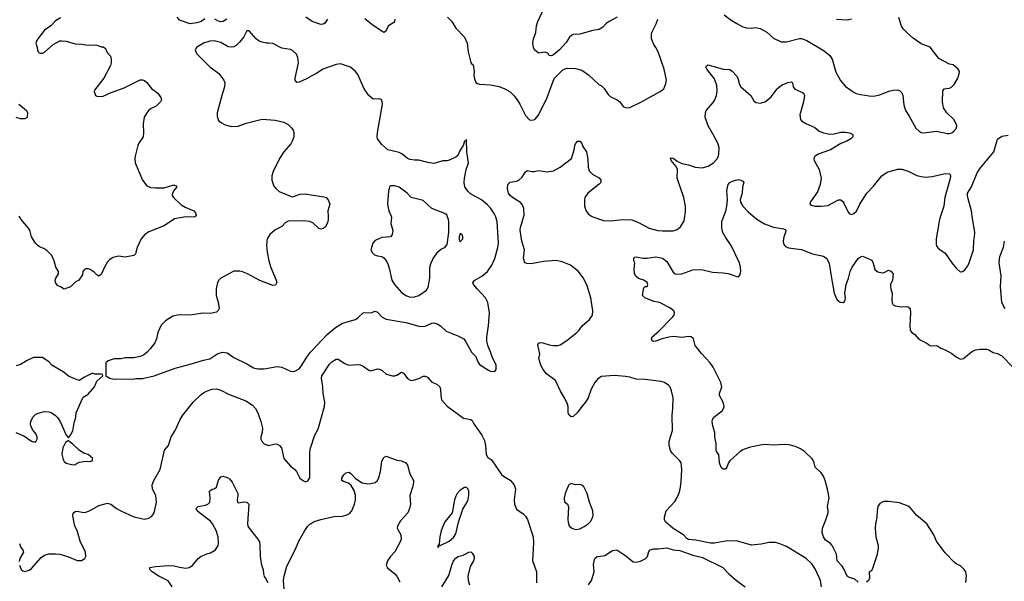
# Model space of a CAD drawing. Header units: inches. Extents: x 1934316 to 2140091, y 524953 to 667329.
# Tile 117 of 256: x 1967322 to 1976373, y 586642 to 591806. Entities that reach past the tile are written whole.
import ezdxf

# ---------------------------------------------------------------- set-up
doc = ezdxf.new("R2010")
doc.units = ezdxf.units.IN
doc.header["$MEASUREMENT"] = 0
for name, color, linetype in [('B9568', 7, 'Continuous'), ('B9569', 7, 'Continuous'), ('B9578', 7, 'Continuous'), ('B9579', 7, 'Continuous')]:
    doc.layers.add(name, color=color, linetype=linetype)

msp = doc.modelspace()

# ---------------------------------------------------------------- linework, layer by layer
at = {"layer": 'B9568', "color": 5}
for points, elevation in [([(1968937.7, 590000), (1968930, 589989), (1968850, 589992.7), (1968744.5, 589975.5), (1968650.5, 589909.5), (1968510, 589856.2), (1968470.6, 589830), (1968437.1, 589790), (1968400.5, 589710), (1968385.4, 589654.6), (1968370, 589638), (1968290, 589621.2), (1968230, 589632.3), (1968179.8, 589620.2), (1968150, 589601.2), (1968130, 589579), (1968100.7, 589530), (1968070, 589462), (1968050, 589449), (1968030, 589459), (1968005.6, 589485.6), (1967970, 589509.3), (1967954.9, 589514.9), (1967930, 589515.6), (1967918.8, 589510), (1967903, 589490), (1967899.8, 589460.2), (1967864.7, 589410), (1967830, 589394), (1967790, 589349.3), (1967730, 589328.7), (1967698, 589350), (1967670, 589361.2), (1967649.5, 589390), (1967646.6, 589410), (1967652.7, 589430), (1967679.3, 589470), (1967677.2, 589490), (1967655.1, 589530), (1967637.6, 589590), (1967616.6, 589636.6), (1967570, 589682.7), (1967542.5, 589702.5), (1967510, 589713.6), (1967490, 589726), (1967466.3, 589750), (1967431.1, 589810), (1967413.3, 589870), (1967401.3, 589890), (1967334, 589970), (1967322, 589990), (1967318.2, 590000)], 340), ([(1970000, 589944.9), (1969988.7, 589950), (1969930, 589955.8), (1969790, 589952.8), (1969762.7, 589937.3), (1969730, 589905.1), (1969667.8, 589872.2), (1969622, 589830), (1969597.3, 589790), (1969592.8, 589767.2), (1969590.5, 589730), (1969597.1, 589670), (1969612.2, 589590), (1969630, 589526), (1969680.5, 589410), (1969684, 589390), (1969673.7, 589366.3), (1969650, 589362.7), (1969530, 589406.6), (1969415.3, 589470), (1969370, 589489), (1969345.4, 589494.6), (1969290, 589494), (1969170, 589428.7), (1969151.3, 589410), (1969141, 589390), (1969127.3, 589330), (1969127.3, 589270), (1969147.3, 589210), (1969154.8, 589150), (1969147.1, 589132.9), (1969130, 589115.3), (1969076.8, 589103.2), (1969006.3, 589106.3), (1968890, 589089.5), (1968787.5, 589092.5), (1968730, 589079), (1968662.8, 589037.2), (1968623.4, 588996.6), (1968590.5, 588930), (1968580.5, 588870), (1968565.1, 588834.9), (1968521.3, 588778.7), (1968492.2, 588747.8), (1968458.8, 588721.2), (1968430, 588709.2), (1968370, 588697.2), (1968290, 588697.2), (1968250, 588688.7), (1968190, 588688.7), (1968134, 588670), (1968112, 588650), (1968112.7, 588532.7), (1968151.1, 588511.1), (1968190, 588501), (1968210, 588504.7), (1968370, 588501), (1968393.6, 588506.4), (1968450, 588507.3), (1968558, 588530), (1968750, 588601.6), (1968890, 588637.6), (1969010, 588675.8), (1969070, 588686.7), (1969144.5, 588735.5), (1969190, 588750.3), (1969230, 588742), (1969290, 588699.3), (1969410, 588640.5), (1969470, 588605.5), (1969510, 588595.5), (1969570, 588594.9), (1969690, 588616.4), (1969731.3, 588610), (1969810, 588572.7), (1969830, 588570.4), (1969850, 588574.9), (1969890, 588597.1), (1969910, 588620.5), (1969966.8, 588713.2), (1969995.4, 588750), (1970000, 588754.8)], 360), ([(1967286.8, 588010), (1967358.7, 587978.7), (1967430, 587930.8), (1967450, 587922.8), (1967470, 587922.8), (1967482.7, 587950), (1967482.7, 587970), (1967473.8, 587993.8), (1967438.9, 588038.9), (1967422.7, 588070), (1967419.5, 588090), (1967423.7, 588110), (1967443.7, 588150), (1967470, 588177.3), (1967491.7, 588188.3), (1967550, 588202), (1967590, 588199.1), (1967610, 588193), (1967650, 588167.7), (1967668.8, 588148.8), (1967694.9, 588110), (1967750, 587984.7), (1967770, 587962), (1967790, 587984.7), (1967810, 588026), (1967820.9, 588099.1), (1967838, 588150), (1967839.7, 588190), (1967897.6, 588322.4), (1967905.8, 588334.2), (1967950, 588364), (1968009, 588430), (1968030, 588482), (1968086, 588530), (1968082, 588542), (1968070, 588546), (1968012.7, 588547.3), (1967990, 588555.3), (1967910, 588517.2), (1967870.6, 588489.4), (1967850, 588493.2), (1967769.7, 588529.7), (1967730, 588560.7), (1967617.2, 588630), (1967590, 588659), (1967530, 588699), (1967450, 588699.3), (1967390, 588672.7), (1967330, 588634), (1967290, 588624)], 360), ([(1967319.3, 586790), (1967336.3, 586750), (1967350, 586739.3), (1967370, 586732.7), (1967410, 586744.9), (1967430, 586758.4), (1967520.1, 586859.9), (1967550, 586881.6), (1967590, 586894.9), (1967650, 586895.5), (1967690, 586890.4), (1967770, 586866.4), (1967850, 586833), (1967890, 586833.4), (1967921.2, 586850), (1967929.4, 586870.6), (1967925.1, 586910), (1967878.4, 587010), (1967849.7, 587109.7), (1967829.6, 587150), (1967815.6, 587210), (1967809.6, 587250), (1967812.5, 587267.5), (1967830, 587282.8), (1967850, 587287.3), (1967910, 587274), (1967930, 587276.3), (1967970, 587292.7), (1968050, 587339.5), (1968130, 587359.5), (1968160.7, 587350), (1968210, 587312.2), (1968250, 587288.4), (1968370, 587234.4), (1968470, 587214), (1968510, 587222.8), (1968530, 587234), (1968550, 587254.8), (1968557.6, 587270), (1968580.5, 587370), (1968574.3, 587430), (1968543.5, 587490), (1968539.1, 587530), (1968553.5, 587570), (1968613.6, 587670), (1968652.4, 587847.6), (1968689.6, 587890), (1968714.5, 587970), (1968752.2, 588027.8), (1968798, 588130), (1968821.6, 588170), (1968917.6, 588290), (1968990, 588359.3), (1969010, 588375.5), (1969039, 588390), (1969091, 588409), (1969130, 588410.2), (1969170, 588400.3), (1969241.3, 588361.3), (1969401.5, 588301.5), (1969462.7, 588262.7), (1969490.2, 588230.2), (1969512.1, 588192.1), (1969539.6, 588110), (1969553.4, 588050), (1969550.3, 588009.7), (1969538.8, 587970), (1969538.8, 587950), (1969550, 587924.7), (1969570, 587906), (1969610, 587890.8), (1969670, 587906), (1969690, 587902.8), (1969710, 587891), (1969728, 587868), (1969750.8, 587770), (1969810, 587701), (1969850, 587670.8), (1969867.3, 587650), (1969896, 587590), (1969930, 587564.7), (1969950, 587556), (1969970, 587564.7), (1969990, 587594), (1969987.8, 587830), (1969994.7, 587870), (1970000, 587885.2)], 340), ([(1968722.4, 586590), (1968685.9, 586645.9), (1968600.9, 586690), (1968539.3, 586730), (1968519, 586750), (1968518, 586770), (1968570, 586778.4), (1968690, 586787.4), (1968743.1, 586783.1), (1968790, 586770.4), (1968850, 586763.8), (1968878, 586770), (1968910, 586787.7), (1968962.9, 586850), (1968988.5, 586871.5), (1969050, 586898), (1969075.9, 586904.1), (1969121.2, 586930), (1969146, 586970), (1969149.5, 586990.5), (1969146, 587050), (1969126.3, 587110), (1969095.4, 587170), (1969076, 587196), (1968974.5, 587270), (1968952.3, 587290), (1968945.2, 587310), (1968962, 587330), (1969030, 587342), (1969050, 587350.4), (1969069.6, 587370), (1969073.9, 587406.1), (1969067.6, 587470), (1969090, 587488.2), (1969110, 587492.4), (1969130, 587507.7), (1969147.8, 587572.2), (1969170, 587603.8), (1969190, 587608.2), (1969230, 587597.6), (1969250, 587583.8), (1969274.6, 587554.6), (1969325.5, 587450), (1969327.7, 587430), (1969321, 587390), (1969324.7, 587370), (1969330, 587364.7), (1969386, 587374), (1969409.3, 587370.7), (1969427.3, 587350), (1969415.3, 587170), (1969420.3, 587150), (1969432.2, 587130), (1969510.4, 587030), (1969524.8, 587004.8), (1969530.3, 586970.3), (1969532.4, 586870), (1969546, 586790), (1969559.1, 586750), (1969562, 586710), (1969570, 586684.7), (1969585.8, 586665.8), (1969602, 586630)], 320), ([(1969754, 586570), (1969748.2, 586650), (1969753.1, 586690), (1969778.4, 586781.6), (1969855.4, 586930), (1969888, 587010), (1969941.5, 587110), (1969970, 587148.7), (1969990, 587167.4), (1970000, 587173.4)], 320), ([(1967320.3, 586990), (1967332.4, 586952.4), (1967350.8, 586930), (1967356, 586910), (1967322, 586850), (1967317.5, 586822.5)], 340)]:
    msp.add_lwpolyline(points, dxfattribs=dict(at, elevation=elevation))
at = {"layer": 'B9568', "color": 5, "elevation": 360}
msp.add_lwpolyline([(1967770, 587938), (1967742.8, 587917.2), (1967718.4, 587870), (1967710.4, 587810), (1967722.6, 587762.6), (1967730, 587744.7), (1967750, 587726.8), (1967810, 587714), (1967830, 587717.3), (1967850, 587727.7), (1967870, 587737.3), (1967926.4, 587746.4), (1967970, 587742.8), (1967988, 587750), (1967994, 587770), (1967950, 587808.7), (1967910, 587821.2), (1967870, 587845.2), (1967810, 587902.7), (1967774, 587930)], close=True, dxfattribs=at)
at = {"layer": 'B9569', "color": 5}
for points, elevation in [([(1967695.9, 591824.1), (1967650, 591797.2), (1967608.7, 591751.3), (1967550.7, 591710), (1967487.3, 591630), (1967474.8, 591610), (1967470.8, 591590), (1967482.8, 591550), (1967484, 591530), (1967491, 591510), (1967502, 591502), (1967510, 591497.3), (1967530, 591497.3), (1967550, 591507.3), (1967630, 591578), (1967690, 591610.6), (1967710, 591613), (1967750, 591607.7), (1967830, 591583), (1967890, 591580.7), (1967950.6, 591570.6), (1968015.2, 591575.2), (1968033, 591573), (1968070, 591558), (1968090, 591558), (1968110, 591542), (1968125.2, 591505.2), (1968156, 591470), (1968162, 591442), (1968162, 591410), (1968155.6, 591384.4), (1968095.5, 591270), (1968010, 591158), (1968007.1, 591147.1), (1968018, 591110), (1968041.4, 591101.4), (1968090, 591103), (1968162.3, 591137.7), (1968281.3, 591178.7), (1968430, 591253.4), (1968450, 591253.4), (1968470, 591247.3), (1968490.6, 591230), (1968532.3, 591172.3), (1968591, 591130), (1968618.8, 591090), (1968626, 591070), (1968614.8, 591050), (1968574.8, 591010), (1968530, 590989.4), (1968510, 590975.1), (1968489, 590951), (1968466.7, 590910), (1968456.4, 590850), (1968459.3, 590770), (1968455.5, 590730), (1968416.3, 590670), (1968408, 590650), (1968382, 590550), (1968379.1, 590530), (1968384, 590490), (1968450.5, 590330.5), (1968490, 590278.8), (1968523.4, 590263.4), (1968570, 590260.4), (1968650, 590261.3), (1968730, 590284), (1968745.4, 590285.4), (1968759.8, 590279.8), (1968764.7, 590270), (1968741.3, 590238.7), (1968726.8, 590210), (1968722.8, 590190), (1968734.8, 590170), (1968804.7, 590104.7), (1968843.4, 590083.4), (1968922.8, 590050), (1968938.8, 590030), (1968944.7, 590010), (1968937.7, 590000)], 340), ([(1969024.5, 591815.5), (1968991.3, 591790), (1968950, 591777), (1968890, 591769.5), (1968790, 591800.9), (1968770, 591829.2)], 340), ([(1969226, 591810), (1969191.3, 591790), (1969170, 591788.2), (1969150, 591792.3), (1969114, 591810)], 340), ([(1970000, 591796.5), (1969951.1, 591831.1)], 340), ([(1970000, 591285.9), (1969957.1, 591262.9), (1969890, 591232.3), (1969870, 591229.5), (1969855.1, 591250), (1969854, 591270), (1969883.1, 591410), (1969879.8, 591459.8), (1969867.6, 591490), (1969830, 591523), (1969810, 591532.8), (1969730, 591543.6), (1969650, 591586), (1969610, 591592), (1969589.6, 591589.6), (1969550, 591598.4), (1969524, 591610), (1969496, 591630), (1969430, 591704), (1969410, 591704), (1969382, 591650), (1969341.3, 591598.7), (1969311.2, 591568.8), (1969290, 591557.4), (1969270, 591552.6), (1969237.4, 591557.4), (1969170, 591596.9), (1969110, 591611.9), (1969070, 591608.6), (1969010, 591590.8), (1968947.7, 591550), (1968933.4, 591530), (1968939.3, 591510), (1968952.7, 591490), (1969070, 591374), (1969151.3, 591311.3), (1969199.5, 591250), (1969206.7, 591230), (1969205.7, 591190), (1969179.5, 591110), (1969137.1, 590950), (1969137.5, 590917.5), (1969150, 590878), (1969176.8, 590856.8), (1969210, 590841), (1969270, 590822.8), (1969330, 590827.7), (1969404.2, 590855.8), (1969550, 590890.5), (1969670, 590882), (1969750, 590864), (1969790, 590844), (1969822.8, 590810), (1969834.8, 590790), (1969841, 590770), (1969841, 590730), (1969827.3, 590690), (1969813.8, 590666.2), (1969750.3, 590589.7), (1969708.7, 590531.3), (1969651.3, 590411.3), (1969641, 590370), (1969641, 590330), (1969656.9, 590276.9), (1969678, 590250), (1969707.9, 590227.9), (1969810, 590182.4), (1969830, 590178.4), (1969899.3, 590200.7), (1969945.1, 590205.1), (1970000, 590196.2)], 360), ([(1967314, 591030), (1967384.7, 590970), (1967394, 590950), (1967390, 590908), (1967370, 590895.3), (1967330, 590894), (1967290, 590906)], 320)]:
    msp.add_lwpolyline(points, dxfattribs=dict(at, elevation=elevation))
at = {"layer": 'B9578', "color": 5}
for points, elevation in [([(1970000, 588754.8), (1970148.4, 588910), (1970224.7, 588975.3), (1970290, 589015.6), (1970410, 589050.6), (1970433.4, 589066.6), (1970478, 589110), (1970490, 589114.8), (1970550, 589111), (1970590, 589126), (1970610, 589116), (1970653, 589070), (1970690, 589051.6), (1970870, 589021.1), (1970990, 588987.2), (1971010, 588984.2), (1971050, 588988.7), (1971110, 589016.4), (1971130, 589017.6), (1971158.8, 589010), (1971190, 588990.4), (1971241.2, 588941.2), (1971350, 588899.3), (1971404, 588870), (1971424.4, 588844.4), (1971476.4, 588750), (1971514, 588710), (1971530, 588666.8), (1971550, 588636.3), (1971630, 588582), (1971650, 588574), (1971690, 588572), (1971702, 588590), (1971701.2, 588630), (1971664.9, 588704.9), (1971651.1, 588751.1), (1971625.6, 588810), (1971617, 588850), (1971616, 588890), (1971632, 588990), (1971640.5, 589110), (1971624.4, 589204.4), (1971603.7, 589250), (1971525.6, 589330), (1971494.5, 589370), (1971486.6, 589390), (1971505.2, 589410), (1971570, 589448.5), (1971621.6, 589490), (1971661.3, 589550), (1971688.2, 589610), (1971718.3, 589710), (1971722.6, 589750), (1971710.9, 589950), (1971699.8, 589990), (1971694.9, 590000)], 360), ([(1970156.7, 590000), (1970158.4, 589970), (1970150, 589939), (1970130, 589899), (1970110, 589885.2), (1970090, 589879), (1970070, 589889), (1970017.3, 589937.3), (1970000, 589944.9)], 360), ([(1970736.4, 590000), (1970740.7, 589990), (1970732.2, 589930), (1970750.5, 589870), (1970744.9, 589830), (1970730, 589809.4), (1970650, 589802.7), (1970590, 589776), (1970567.3, 589750), (1970550.8, 589690), (1970563.4, 589663.4), (1970584.1, 589644.1), (1970610, 589634), (1970650, 589627.3), (1970670, 589616.3), (1970690, 589590.8), (1970710, 589551), (1970722.4, 589510), (1970743.7, 589410), (1970765.7, 589370), (1970830, 589297), (1970870, 589268.8), (1970910, 589254.9), (1970950, 589256.5), (1970990, 589268.7), (1971059.8, 589320.2), (1971075.8, 589344.2), (1971091.3, 589428.7), (1971093.3, 589530), (1971103, 589570), (1971121.6, 589610), (1971170, 589674), (1971199.6, 589700.4), (1971230, 589710.5), (1971250, 589738.8), (1971265.4, 589850), (1971268, 589948), (1971263.8, 589970), (1971252.7, 590000)], 380), ([(1974694, 586590), (1974683.1, 586650), (1974637.4, 586750), (1974603.3, 586803.3), (1974551.8, 586850), (1974370, 586962.4), (1974310, 586987), (1974270, 586998), (1974210, 586999.3), (1974137.6, 586982.4), (1974050, 586974.7), (1973910, 587014.3), (1973810, 587011.5), (1973710, 586993.3), (1973671.4, 586991.4), (1973538.5, 587018.5), (1973470, 587025.6), (1973454.9, 587034.9), (1973423.7, 587070), (1973327.7, 587127.7), (1973259.5, 587190), (1973249.6, 587210), (1973248.2, 587230), (1973264.7, 587290), (1973343.3, 587376.7), (1973366.5, 587413.5), (1973383.8, 587456.2), (1973393.6, 587490), (1973403.3, 587556.7), (1973409.7, 587670), (1973402.9, 587730), (1973389.4, 587750), (1973319.1, 587819.1), (1973304.7, 587844.7), (1973291.5, 587890), (1973291.8, 587930), (1973322, 588030), (1973319.5, 588170), (1973326.6, 588230), (1973329.4, 588329.4), (1973314.8, 588394.8), (1973301.2, 588430), (1973290, 588441.2), (1973248.7, 588470), (1973220.1, 588480.1), (1973070, 588498.9), (1972990, 588501.3), (1972930, 588519.7), (1972890, 588526.3), (1972790, 588532.8), (1972670, 588523.7), (1972637.3, 588502.7), (1972608.9, 588471.1), (1972576.4, 588410), (1972548.4, 588330), (1972523.8, 588290), (1972488.2, 588250), (1972446.7, 588190), (1972410, 588156.3), (1972390, 588155.1), (1972371.8, 588170), (1972363, 588190), (1972364.5, 588250), (1972358.4, 588270), (1972329.7, 588330), (1972293.6, 588390), (1972248.2, 588488.2), (1972163.1, 588550), (1972134, 588590), (1972112.7, 588630), (1972094, 588690), (1972104.5, 588730), (1972084.8, 588815.2), (1972090, 588831), (1972110, 588836.3), (1972130, 588835.5), (1972190, 588816.3), (1972230, 588810.6), (1972270, 588810.6), (1972290, 588816.3), (1972350, 588856.4), (1972444.5, 588930), (1972464.5, 588950), (1972491.8, 588990), (1972561.3, 589050), (1972586, 589090), (1972589.7, 589130.3), (1972573.3, 589250), (1972539.6, 589359.6), (1972504.8, 589430), (1972454.5, 589494.6), (1972385.1, 589550), (1972310, 589579.3), (1972250, 589590.9), (1972135.9, 589584.1), (1972022.7, 589562.7), (1971984.7, 589564.7), (1971969.7, 589569.7), (1971961, 589581), (1971953.6, 589613.6), (1971961, 589690), (1971938, 589770), (1971922.4, 589870), (1971925.4, 589894.6), (1971954.9, 590000)], 340), ([(1972579.3, 590000), (1972590, 589993), (1972690, 589959.5), (1972750, 589956.5), (1972870.3, 589970.3), (1972950, 589964.6), (1973005.4, 589945.4), (1973108.7, 589888.7), (1973188.6, 589868.6), (1973230, 589864.4), (1973330, 589865.5), (1973364.5, 589875.5), (1973397.2, 589902.8), (1973430, 589958), (1973437.3, 590000)], 340), ([(1975030, 586634), (1975000.2, 586660.2), (1974950, 586675.3), (1974930, 586688.7), (1974902.4, 586750), (1974882.3, 586782.3), (1974837, 586830), (1974829.7, 586890), (1974790.9, 586970.9), (1974772.2, 586992.2), (1974730, 587020.9), (1974709.5, 587050), (1974698.4, 587090), (1974702.9, 587130), (1974733.3, 587206.7), (1974752.8, 587270), (1974754.7, 587290), (1974747.8, 587330), (1974762.4, 587410), (1974747.8, 587490), (1974725.6, 587570), (1974709.5, 587610), (1974690, 587638), (1974635.1, 587690), (1974622.7, 587742.7), (1974607, 587767), (1974535.4, 587835.4), (1974499.7, 587859.7), (1974459.3, 587879.3), (1974395.6, 587895.6), (1974350, 587898.3), (1974250, 587894), (1974170, 587899.8), (1974130, 587894.8), (1974029.1, 587870.9), (1973970.2, 587849.8), (1973945.5, 587834.5), (1973848.9, 587751.1), (1973836.4, 587730), (1973823.8, 587690), (1973810, 587672.3), (1973790, 587672), (1973770, 587689.4), (1973756.3, 587730), (1973749.3, 587809.3), (1973730, 587829), (1973725.4, 587845.4), (1973724.4, 587910), (1973713.3, 587970), (1973713, 588010), (1973693.6, 588070), (1973688, 588110), (1973689.6, 588130), (1973702, 588150), (1973778, 588210), (1973792, 588230), (1973798.4, 588250), (1973789.6, 588290), (1973755.6, 588350), (1973755.1, 588370), (1973776.3, 588430), (1973766, 588470), (1973698, 588610), (1973670, 588651.8), (1973590, 588737), (1973529.7, 588809.7), (1973514.5, 588870), (1973494, 588890), (1973470, 588892.3), (1973410, 588885.2), (1973334, 588894), (1973290, 588887.6), (1973228.7, 588871.3), (1973170, 588849.6), (1973148, 588848), (1973134.6, 588854.6), (1973128.7, 588870), (1973137.2, 588890), (1973197.1, 588942.9), (1973324, 589070), (1973339, 589090), (1973342, 589110), (1973335.3, 589130), (1973297.2, 589157.2), (1973210, 589201.6), (1973189.7, 589209.7), (1973150, 589216.2), (1973068, 589250), (1973048, 589270), (1973060.4, 589339.6), (1973070, 589352), (1973090, 589354), (1973095.3, 589370), (1973088.7, 589390), (1973058, 589410), (1973010, 589425.2), (1972986.5, 589446.5), (1972972.3, 589470), (1972969.3, 589510.7), (1972978, 589570), (1972968, 589590), (1972968, 589610), (1972978, 589622), (1972990, 589624.7), (1973053.5, 589613.5), (1973090, 589612), (1973170, 589624.4), (1973230, 589614), (1973270, 589583.8), (1973330, 589484), (1973348.7, 589468.7), (1973364.7, 589464.7), (1973410, 589468.4), (1973510, 589505.3), (1973590, 589510.4), (1973690, 589483.1), (1973790, 589479.6), (1973832.9, 589472.9), (1973864.6, 589464.6), (1973910, 589444), (1973930, 589441), (1973943.2, 589456.8), (1973949.6, 589490.4), (1973948, 589530), (1973939.1, 589570), (1973863, 589730), (1973810, 589807), (1973786.6, 589850), (1973776.3, 589890), (1973775.3, 589924.7), (1973776.2, 589950), (1973795.3, 590000)], 320), ([(1974065.7, 590000), (1974106.1, 589966.1), (1974168.9, 589928.9), (1974250, 589898), (1974343.8, 589883.8), (1974357.6, 589877.6), (1974364, 589870), (1974361.6, 589850), (1974345.3, 589810), (1974339.5, 589770), (1974344.6, 589744.6), (1974362, 589722), (1974390, 589708.5), (1974510, 589694), (1974610, 589654), (1974710, 589632.7), (1974740.5, 589610), (1974764.4, 589564.4), (1974783.1, 589430), (1974810.4, 589290.4), (1974834, 589234), (1974864.7, 589210), (1974892.9, 589207.1), (1974904, 589216), (1974909.3, 589230.7), (1974911.8, 589250), (1974907.3, 589290), (1974919.7, 589370), (1974941.3, 589430), (1974956.3, 589490), (1974974.3, 589530), (1975030, 589610.4), (1975050, 589626.4), (1975070, 589630.4), (1975086, 589626), (1975154.4, 589594.4), (1975167.1, 589567.1), (1975182.8, 589510), (1975210, 589486.8), (1975250, 589478.8), (1975270, 589482.8), (1975310, 589504), (1975330, 589494.9), (1975350, 589470.7), (1975346.7, 589410), (1975328.3, 589371.7), (1975326.3, 589353.7), (1975328.5, 589328.5), (1975342.3, 589290), (1975338, 589230), (1975341.1, 589201.1), (1975350, 589184.9), (1975370, 589174.4), (1975430, 589166), (1975472, 589170), (1975490, 589165.5), (1975507.7, 589150), (1975511.8, 589110), (1975503.6, 588990), (1975509, 588949), (1975526.9, 588926.9), (1975551.5, 588911.5), (1975587.7, 588867.7), (1975656.1, 588836.1), (1975690, 588811), (1975710, 588806.8), (1975752, 588810), (1975790, 588786.8), (1975830.5, 588770.5), (1975890, 588736), (1975930, 588706), (1975970, 588686), (1975998, 588690), (1976070, 588750.8), (1976108, 588770), (1976150, 588777.3), (1976210, 588777.3), (1976231.3, 588770), (1976270, 588746), (1976310, 588736), (1976350, 588716), (1976450, 588611.3)], 320), ([(1975787.2, 590000), (1975777.6, 589970), (1975746.4, 589790), (1975745.8, 589745.8), (1975750, 589724.7), (1975770, 589698), (1975830, 589658.8), (1975890.4, 589570.4), (1975930, 589521), (1975970, 589486), (1975973.6, 589486.4), (1975990, 589491), (1976010, 589504.7), (1976037.5, 589542.5), (1976049.5, 589570.5), (1976089.6, 589690), (1976092.7, 589772.7), (1976100.3, 589810), (1976101.5, 589850), (1976078.7, 590000)], 340), ([(1976382.4, 589150), (1976368, 589170), (1976351.6, 589210), (1976337.6, 589350), (1976343.5, 589450), (1976325.7, 589570), (1976331.2, 589628.8), (1976364.2, 589715.8), (1976375.8, 589770)], 320), ([(1970000, 587885.2), (1970029.7, 587970), (1970068.2, 588051.8), (1970124.1, 588250), (1970125.6, 588290), (1970110.9, 588370), (1970108.5, 588431.5), (1970096.9, 588510), (1970099.7, 588530), (1970170, 588639.1), (1970190, 588660.5), (1970230, 588683.8), (1970250, 588684.9), (1970310, 588643.8), (1970330, 588634.9), (1970350, 588630.4), (1970423.5, 588636.5), (1970452.6, 588632.6), (1970479.4, 588619.4), (1970530, 588582), (1970550, 588578), (1970610, 588594.4), (1970630, 588594), (1970650, 588583), (1970690, 588547.7), (1970750, 588530.6), (1970770, 588530.7), (1970790, 588537.3), (1970830, 588564), (1970850, 588557.3), (1970890, 588504), (1970910, 588490.6), (1970930, 588487.7), (1970990, 588508.2), (1971030, 588528.2), (1971050, 588528.2), (1971070, 588518), (1971110, 588472.7), (1971155.1, 588455.1), (1971184, 588430), (1971190.5, 588410), (1971192.4, 588350), (1971199.1, 588310), (1971250, 588250.8), (1971402.8, 588142.8), (1971470, 588130.5), (1971482, 588122), (1971497.3, 588090), (1971570, 587986), (1971595.1, 587935.1), (1971604.4, 587890), (1971610.5, 587810.5), (1971623, 587783), (1971659.1, 587759.1), (1971750, 587624), (1971770, 587607.7), (1971832, 587572), (1971867.3, 587530), (1971878, 587490), (1971866, 587390), (1971870.6, 587350), (1971890, 587306), (1971950, 587260.7), (1971970, 587240.7), (1971990.3, 587210.3), (1972043, 587050), (1972045.8, 586994.2), (1972034.4, 586834.4), (1972072.4, 586730), (1972071.9, 586628.1)], 340), ([(1970000, 587173.4), (1970030, 587191.4), (1970090, 587211.4), (1970210, 587238.5), (1970290, 587239.5), (1970330, 587252), (1970354.4, 587265.6), (1970375.1, 587290), (1970399.8, 587350), (1970408.9, 587390), (1970409, 587430), (1970396.8, 587476.8), (1970370, 587523.6), (1970344, 587544), (1970299.3, 587559.3), (1970282, 587570), (1970284, 587590), (1970300.2, 587619.8), (1970320.2, 587639.8), (1970350, 587646), (1970370, 587631.3), (1970407.2, 587587.2), (1970470, 587548.5), (1970518, 587538), (1970550, 587540.3), (1970589.7, 587550.3), (1970611.1, 587568.9), (1970624.4, 587595.6), (1970638, 587650), (1970652.1, 587747.9), (1970670, 587781), (1970690, 587791.3), (1970790, 587756), (1970831.1, 587751.1), (1970870, 587732), (1970886, 587710), (1970906.8, 587630), (1970941, 587570), (1970942.8, 587550), (1970935.3, 587515.3), (1970907.7, 587430), (1970913, 587350), (1970905.5, 587310), (1970888.2, 587270), (1970821.2, 587198.8), (1970794.9, 587150), (1970793, 587130), (1970797.1, 587117.1), (1970824.9, 587070), (1970827.7, 587030), (1970821.6, 587010), (1970770, 586912), (1970730.4, 586870), (1970702.4, 586830), (1970690.6, 586790), (1970704.2, 586764.2), (1970770.6, 586710), (1970787.7, 586690), (1970816.1, 586636.1)], 320), ([(1976020.9, 586630), (1976026.6, 586690), (1976018, 586730), (1976005.2, 586750), (1975970, 586782.7), (1975930, 586802.7), (1975910, 586820.9), (1975830, 586903.7), (1975763.7, 586990), (1975749.5, 587010), (1975725.1, 587070), (1975660.7, 587170), (1975564.5, 587250), (1975503.8, 587323.8), (1975490, 587333.6), (1975410, 587363.7), (1975310, 587375.1), (1975270, 587375.1), (1975250, 587369.3), (1975230, 587357.2), (1975210.7, 587330), (1975203.8, 587290), (1975202.4, 587230), (1975188.2, 587170), (1975186, 587130), (1975193.4, 587050), (1975213.4, 586970), (1975213.2, 586946.8), (1975199.9, 586880.1), (1975158, 586750), (1975150, 586738), (1975132, 586728), (1975134.8, 586670), (1975126, 586650), (1975107.1, 586632.9)], 320), ([(1971203.5, 586590), (1971265.4, 586694.6), (1971293.1, 586790), (1971309.8, 586830), (1971330, 586854.9), (1971350, 586870.2), (1971397.7, 586882.3), (1971450, 586910.8), (1971470, 586911.3), (1971482, 586902), (1971500.5, 586870), (1971500.5, 586850), (1971493.4, 586830), (1971462.4, 586777.6), (1971441.5, 586690), (1971443.2, 586650), (1971455.5, 586610)], 320), ([(1972551.1, 586608.9), (1972578.7, 586650), (1972601.6, 586730), (1972597.5, 586797.5), (1972602, 586830), (1972610, 586850.8), (1972630, 586870.4), (1972685.4, 586874.6), (1972700.1, 586879.9), (1972770, 586924.9), (1972810, 586930.8), (1972895.2, 586875.2), (1972962, 586822), (1972990, 586816.4), (1973030, 586825.7), (1973072.1, 586847.9), (1973092.3, 586870), (1973104.5, 586915.5), (1973118, 586930), (1973150, 586940.7), (1973190, 586940.7), (1973270, 586950.8), (1973330, 586930.8), (1973390, 586924.9), (1973510, 586882.4), (1973599.9, 586859.9), (1973786, 586770), (1973840.7, 586710), (1973910, 586650.6), (1973991.8, 586591.8)], 340)]:
    msp.add_lwpolyline(points, dxfattribs=dict(at, elevation=elevation))
for points, elevation in [([(1971370, 589839), (1971361.6, 589810), (1971363, 589783), (1971370, 589764.7), (1971395.3, 589790), (1971395.3, 589810), (1971388.9, 589828.9)], 380), ([(1972390, 587542), (1972370, 587528.7), (1972363.4, 587516.6), (1972337.1, 587450), (1972326, 587406), (1972330, 587372), (1972358, 587350), (1972365.8, 587325.8), (1972360.8, 587210), (1972364.1, 587184.1), (1972372.3, 587152.3), (1972396, 587130), (1972430, 587118.4), (1972470, 587125.3), (1972510, 587144.4), (1972546.6, 587170), (1972568.2, 587191.8), (1972589.6, 587230.4), (1972593.6, 587250), (1972591.5, 587290), (1972558.3, 587370), (1972538.9, 587450), (1972507, 587510), (1972490, 587527), (1972470, 587532.7), (1972430, 587528.7)], 360), ([(1971430, 587503.7), (1971410, 587502.9), (1971370, 587479.5), (1971343, 587450), (1971330, 587424), (1971319.1, 587390), (1971296.3, 587270), (1971230, 587189.2), (1971195.3, 587110), (1971183.1, 587050), (1971176.9, 586983.1), (1971163.6, 586963.6), (1971170, 586954), (1971174, 586966), (1971270, 587010.3), (1971310, 587045.7), (1971330, 587079.3), (1971355.2, 587184.8), (1971395.6, 587304.4), (1971430, 587358.8), (1971444.9, 587395.1), (1971451.2, 587430), (1971451.2, 587470), (1971443.7, 587490)], 340)]:
    msp.add_lwpolyline(points, close=True, dxfattribs=dict(at, elevation=elevation))
at = {"layer": 'B9579', "color": 5}
for points, elevation in [([(1972815.5, 591830), (1972739.1, 591790), (1972713, 591770), (1972683.4, 591736.6), (1972650, 591715.1), (1972590, 591706), (1972470, 591673.2), (1972410.4, 591669.6), (1972396.1, 591663.9), (1972374.6, 591645.4), (1972344.1, 591595.9), (1972284, 591530), (1972230, 591484), (1972210, 591475.3), (1972190, 591478), (1972177.2, 591497.2), (1972150, 591509), (1972090, 591499), (1972054, 591530), (1972045.2, 591550), (1972038, 591590), (1972043.7, 591630), (1972066, 591690), (1972071.8, 591750), (1972084.5, 591790), (1972143.9, 591916.1)], 360), ([(1970150.7, 591810), (1970126.8, 591773.2), (1970110, 591764), (1970090, 591761.2), (1970010, 591789.4), (1970000, 591796.5)], 340), ([(1970770.8, 591810), (1970766.8, 591790), (1970759.9, 591780.1), (1970710.5, 591749.5), (1970683.5, 591696.5), (1970670, 591689.3), (1970570, 591751.6), (1970494.9, 591814.9)], 340), ([(1971254.9, 591830), (1971292.7, 591790), (1971330, 591727.7), (1971410, 591646.8), (1971435.2, 591590), (1971444, 591510), (1971470, 591412), (1971478, 591398), (1971491.1, 591391.1), (1971498.8, 591330), (1971497.3, 591290), (1971502.5, 591262.5), (1971516, 591230), (1971530, 591218.8), (1971550, 591214.8), (1971650, 591208.7), (1971729.5, 591190.5), (1971781, 591170), (1971830, 591141.6), (1971866.8, 591106.8), (1971900.5, 591060.5), (1971919.5, 591030), (1971970, 590924), (1972006.9, 590886.9), (1972030, 590882), (1972056, 590890), (1972090, 590927.3), (1972169.4, 591089.4), (1972233.8, 591266.2), (1972315.6, 591344.4), (1972350, 591359.1), (1972430, 591358), (1972490, 591340.7), (1972550, 591299.1), (1972646.8, 591210), (1972670, 591197.1), (1972694.7, 591174.7), (1972730, 591117.3), (1972750, 591098.8), (1972814.8, 591070), (1972837.3, 591050), (1972870, 591006.8), (1972896.3, 590996.3), (1972930, 590999.3), (1973032.6, 591047.4), (1973210, 591144.7), (1973242, 591170), (1973261.5, 591218.5), (1973266.6, 591250), (1973247.3, 591350), (1973189.7, 591509.7), (1973169.7, 591549.7), (1973150, 591577.2), (1973128.3, 591630), (1973128.3, 591670), (1973132.7, 591687.3), (1973172.8, 591767.2), (1973187.3, 591810)], 360), ([(1973796.3, 591850), (1973862, 591802), (1973914.8, 591770), (1973970, 591740.5), (1974002, 591730), (1974050, 591728.2), (1974086.3, 591733.7), (1974130, 591725.5), (1974190, 591690.4), (1974250, 591636.3), (1974321.3, 591601.3), (1974370, 591602), (1974490, 591634.4), (1974510, 591634.4), (1974556.5, 591616.5), (1974718.5, 591518.5), (1974770, 591478), (1974790, 591442.8), (1974825.1, 591325.1), (1974867.5, 591247.5), (1974910, 591195.5), (1974983.4, 591143.4), (1975010, 591128.5), (1975050, 591117.6), (1975130, 591104.9), (1975170, 591104.4), (1975230, 591114), (1975312.2, 591147.8), (1975350, 591158.7), (1975390, 591161.3), (1975410, 591154.9), (1975430, 591134.8), (1975440.4, 591110), (1975450, 591022), (1975465.3, 590970), (1975499.4, 590919.4), (1975560.4, 590810), (1975590, 590780.5), (1975610, 590768.2), (1975630, 590766), (1975750, 590782), (1975850, 590758.7), (1975870, 590759.5), (1975890, 590766.7), (1975910, 590780.4), (1975933.3, 590810), (1975935.6, 590830), (1975931.8, 590848.2), (1975907.6, 590890), (1975845.6, 590950), (1975815.5, 590995.5), (1975803.5, 591050), (1975808.6, 591151.4), (1975819, 591170), (1975870, 591177.6), (1975890, 591188.4), (1975911.8, 591210), (1975944.5, 591270), (1975959.3, 591310), (1975961.2, 591330), (1975957.5, 591337.5), (1975949, 591350), (1975902, 591390), (1975870, 591397), (1975772, 591450), (1975692.4, 591552.4), (1975610, 591584.4), (1975536.1, 591636.1), (1975482.5, 591682.5), (1975443, 591723), (1975427, 591747), (1975405, 591825)], 360), ([(1974969.1, 591810.9), (1974930, 591803.1), (1974830, 591806.9)], 360), ([(1971694.9, 590000), (1971683.6, 590023.6), (1971652.6, 590070), (1971623.6, 590103.6), (1971566.3, 590150), (1971465.6, 590205.6), (1971439.8, 590230), (1971412.9, 590270), (1971407.1, 590310), (1971409.9, 590350.1), (1971427.3, 590430), (1971446.6, 590490), (1971432.4, 590590), (1971430, 590706), (1971425.4, 590694.6), (1971410, 590688.7), (1971398, 590650), (1971370, 590605.2), (1971350, 590557.2), (1971330, 590542.7), (1971270, 590516), (1971250, 590509.4), (1971210, 590509.2), (1971130, 590483.6), (1971072.9, 590492.9), (1970990, 590515.6), (1970950, 590515.1), (1970910, 590521.3), (1970886.6, 590530), (1970833.2, 590573.2), (1970810, 590584.2), (1970706, 590610), (1970650, 590658), (1970610, 590709.3), (1970606.9, 590730), (1970609.8, 590770), (1970656.2, 591030), (1970650, 591068), (1970630, 591077.2), (1970570, 591077), (1970530, 591109.6), (1970489.7, 591170), (1970430, 591303.6), (1970410, 591329.7), (1970363.7, 591370), (1970270, 591399.7), (1970230, 591394.5), (1970109.3, 591350.7), (1970050, 591312.8), (1970000, 591285.9)], 360), ([(1973437.3, 590000), (1973443.6, 590036.4), (1973443, 590090), (1973428.2, 590170), (1973365.4, 590350), (1973369.4, 590430), (1973355.9, 590455.9), (1973309.3, 590510), (1973304, 590530), (1973310, 590536), (1973330, 590534), (1973365.2, 590505.2), (1973410, 590483), (1973470, 590470.4), (1973530.5, 590450.5), (1973595.5, 590444.5), (1973650, 590458.8), (1973699, 590490), (1973730, 590524.7), (1973745.2, 590550), (1973750, 590574), (1973752.7, 590630), (1973739.3, 590670), (1973698, 590750), (1973650, 590829), (1973624.4, 590910), (1973625.7, 590950), (1973633, 590970), (1973695.8, 591044.2), (1973710.9, 591069.1), (1973728.2, 591110), (1973734, 591150), (1973730, 591202), (1973710, 591261.2), (1973638.4, 591350), (1973629.4, 591370), (1973636.5, 591383.5), (1973650, 591390.4), (1973789, 591351), (1973850, 591346.8), (1973870, 591334), (1973910, 591290.8), (1973922, 591270), (1973939.1, 591210), (1973950.7, 591190), (1974042.8, 591110), (1974070, 591061), (1974090, 591044), (1974130, 591039.1), (1974173.2, 591050), (1974230, 591098), (1974286.3, 591170), (1974310, 591193.4), (1974330, 591207), (1974382, 591230), (1974416.1, 591236.1), (1974424.9, 591224.9), (1974433.4, 591190), (1974448.8, 591168.8), (1974518.3, 591138.3), (1974528.7, 591128.7), (1974535.8, 591110), (1974528.5, 591051.5), (1974493.4, 590930), (1974499.1, 590890), (1974510, 590877.3), (1974550, 590852.7), (1974630, 590814), (1974670, 590781.6), (1974710, 590766.7), (1974770, 590754.4), (1974810, 590757.6), (1974870, 590772.2), (1974912.1, 590772.1), (1974950, 590766), (1974982, 590750), (1974982, 590730), (1974962, 590710), (1974926, 590690), (1974870, 590668.3), (1974774.8, 590610), (1974661, 590570), (1974630.5, 590549.5), (1974622, 590530), (1974624.9, 590510), (1974670.4, 590430), (1974690.4, 590350), (1974681.6, 590290), (1974655.6, 590224.4), (1974591.3, 590130), (1974584.7, 590110), (1974599.8, 590099.8), (1974630.8, 590090.8), (1974650, 590090.7), (1974690, 590090.7), (1974750, 590099.1), (1974850, 590150.4), (1974870, 590150.4), (1974890, 590134), (1974899.1, 590119.1), (1974937.1, 590037.1), (1974950, 590021), (1974970, 590014.8), (1974990, 590024), (1975013, 590047), (1975045.4, 590110), (1975110, 590210.3), (1975170, 590274.6), (1975248.4, 590370), (1975297.1, 590402.9), (1975390, 590430.3), (1975430, 590431.7), (1975490, 590413.1), (1975570, 590374.9), (1975610, 590363.7), (1975650, 590359.5), (1975710, 590364.9), (1975830, 590390.4), (1975871.3, 590390), (1975877.3, 590370), (1975874.6, 590345.4), (1975827.4, 590172.6), (1975815.8, 590090), (1975787.2, 590000)], 340), ([(1976078.7, 590000), (1976071.1, 590050), (1976037.6, 590170), (1976033.6, 590190), (1976036.2, 590210), (1976070, 590270.8), (1976122.9, 590397.1), (1976155.4, 590444.6), (1976277, 590590), (1976311.5, 590708.5), (1976350, 590736.3), (1976410, 590743.7)], 340), ([(1971954.9, 590000), (1971957.7, 590010), (1971956.9, 590070), (1971944.4, 590104.4), (1971926, 590126), (1971852.7, 590170), (1971829.5, 590190), (1971816, 590210), (1971805.6, 590254.4), (1971809.5, 590290.5), (1971830, 590310.7), (1971890, 590322.8), (1971910, 590331), (1971942, 590358), (1971971.5, 590408.5), (1971990, 590420.5), (1972030, 590410.5), (1972050, 590410.7), (1972090, 590420.7), (1972170, 590408.2), (1972230, 590416.4), (1972290.9, 590449.1), (1972393.2, 590530), (1972419.5, 590610), (1972423.7, 590650), (1972430, 590664.7), (1972450, 590690.8), (1972470, 590690.7), (1972488.1, 590668.1), (1972499.9, 590639.9), (1972532.2, 590590), (1972544.4, 590524.4), (1972546.4, 590450), (1972557.3, 590417.3), (1972590, 590384), (1972650, 590350.6), (1972664, 590330), (1972662.8, 590310), (1972650, 590294), (1972544, 590210), (1972518, 590170), (1972512.8, 590147.2), (1972514.9, 590090), (1972530, 590046), (1972550, 590019.1), (1972579.3, 590000)], 340), ([(1971252.7, 590000), (1971250, 590007.3), (1971230, 590023.6), (1971111, 590071), (1971030, 590143.6), (1970920.9, 590170), (1970882.9, 590210), (1970810, 590267.3), (1970770, 590279.6), (1970730, 590279), (1970721, 590270), (1970710.5, 590229.5), (1970703.4, 590116.6), (1970704.9, 590090), (1970714.9, 590050), (1970736.4, 590000)], 380), ([(1973795.3, 590000), (1973813.1, 590046.9), (1973821.7, 590090), (1973827.1, 590150), (1973823.8, 590236.2), (1973834.5, 590290), (1973850, 590310.4), (1973870, 590320.5), (1973930, 590336), (1973951.6, 590331.6), (1973970, 590322), (1973978, 590310), (1973966, 590270), (1973962, 590210), (1973944.9, 590150), (1973948.3, 590128.3), (1973970.5, 590090.5), (1974019, 590039), (1974065.7, 590000)], 320), ([(1970000, 590196.2), (1970117.1, 590177.1), (1970138, 590170), (1970157.3, 590150), (1970172.4, 590110), (1970154, 590050), (1970156.7, 590000)], 360)]:
    msp.add_lwpolyline(points, dxfattribs=dict(at, elevation=elevation))

doc.saveas('drawing.dxf')
